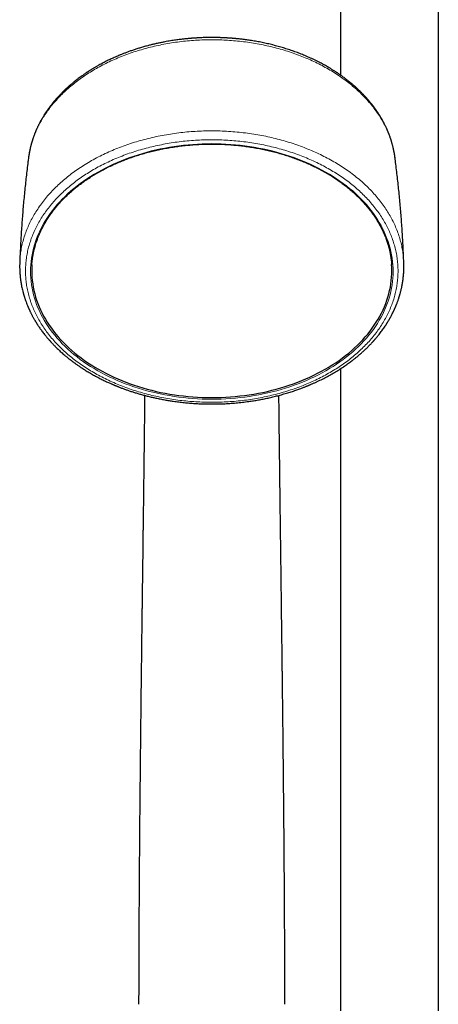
# Model space of a CAD drawing. Header units: millimetres. Extents: x 8 to 1162, y 12 to 2222.
# Tile 46 of 54: x 550 to 626, y 1898 to 2077. Entities that reach past the tile are written whole.
import ezdxf

# ---------------------------------------------------------------- set-up
doc = ezdxf.new("R2010")
doc.units = ezdxf.units.MM

msp = doc.modelspace()

# ---------------------------------------------------------------- linework, layer by layer
at = {"color": 7, "linetype": 'Continuous', "lineweight": 30}
for p, q in [((608.2, 2186.86), (608.2, 2067.18)), ((626, 1897.17), (626, 2186.86)), ((551.49, 2052.26), (551.48, 2052.21)), ((618.12, 2052.2), (618.12, 2052.21)), ((549.88, 2033.07), (549.88, 2033.07)), ((619.71, 2033.07), (619.71, 2033.07)), ((608.2, 2013.82), (608.2, 1897.17))]:
    msp.add_line(p, q, dxfattribs=at)
at = {"color": 8, "linetype": 'Continuous', "lineweight": 0, "flags": 128}
msp.add_lwpolyline([(584.8, 2008.3), (583.93, 2008.3), (583.07, 2008.33), (582.21, 2008.37), (581.35, 2008.42), (580.49, 2008.49), (579.64, 2008.58), (578.79, 2008.68), (577.94, 2008.8), (577.1, 2008.94), (576.26, 2009.09), (575.43, 2009.25), (574.61, 2009.43), (573.79, 2009.63), (572.98, 2009.84), (572.18, 2010.06), (571.39, 2010.3), (570.6, 2010.56), (569.83, 2010.83), (569.07, 2011.11), (568.31, 2011.41), (567.57, 2011.72), (566.84, 2012.04), (566.12, 2012.38), (565.42, 2012.73), (564.73, 2013.09), (564.05, 2013.47), (563.38, 2013.86), (562.74, 2014.26), (562.1, 2014.67), (561.48, 2015.09), (560.88, 2015.53), (560.29, 2015.98), (559.73, 2016.43), (559.17, 2016.9), (558.64, 2017.38), (558.12, 2017.86), (557.62, 2018.36), (557.15, 2018.87), (556.68, 2019.38), (556.24, 2019.9), (555.82, 2020.43), (555.42, 2020.97), (555.04, 2021.52), (554.68, 2022.07), (554.34, 2022.63), (554.02, 2023.19), (553.72, 2023.76), (553.44, 2024.34), (553.18, 2024.92), (552.95, 2025.5), (552.74, 2026.09), (552.55, 2026.68), (552.38, 2027.28), (552.23, 2027.88), (552.11, 2028.48), (552.01, 2029.08), (551.93, 2029.69), (551.87, 2030.29), (551.84, 2030.9), (551.83, 2031.51), (551.84, 2032.12), (551.87, 2032.72), (551.93, 2033.33), (552.01, 2033.94), (552.11, 2034.54), (552.23, 2035.14), (552.38, 2035.74), (552.55, 2036.34), (552.74, 2036.93), (552.95, 2037.52), (553.18, 2038.1), (553.44, 2038.68), (553.72, 2039.26), (554.02, 2039.83), (554.34, 2040.39), (554.68, 2040.95), (555.04, 2041.5), (555.42, 2042.05), (555.82, 2042.59), (556.24, 2043.12), (556.68, 2043.64), (557.15, 2044.15), (557.62, 2044.66), (558.12, 2045.15), (558.64, 2045.64), (559.17, 2046.12), (559.73, 2046.58), (560.29, 2047.04), (560.88, 2047.49), (561.48, 2047.92), (562.1, 2048.35), (562.74, 2048.76), (563.38, 2049.16), (564.05, 2049.55), (564.73, 2049.93), (565.42, 2050.29), (566.12, 2050.64), (566.84, 2050.98), (567.57, 2051.3), (568.31, 2051.61), (569.07, 2051.91), (569.83, 2052.19), (570.6, 2052.46), (571.39, 2052.72), (572.18, 2052.96), (572.98, 2053.18), (573.79, 2053.39), (574.61, 2053.59), (575.43, 2053.77), (576.26, 2053.93), (577.1, 2054.08), (577.94, 2054.21), (578.79, 2054.33), (579.64, 2054.44), (580.49, 2054.52), (581.35, 2054.59), (582.21, 2054.65), (583.07, 2054.69), (583.93, 2054.71), (584.8, 2054.72), (585.66, 2054.71), (586.52, 2054.69), (587.38, 2054.65), (588.24, 2054.59), (589.1, 2054.52), (589.96, 2054.44), (590.81, 2054.33), (591.65, 2054.21), (592.5, 2054.08), (593.33, 2053.93), (594.16, 2053.77), (594.99, 2053.59), (595.8, 2053.39), (596.61, 2053.18), (597.42, 2052.96), (598.21, 2052.72), (598.99, 2052.46), (599.77, 2052.19), (600.53, 2051.91), (601.28, 2051.61), (602.03, 2051.3), (602.76, 2050.98), (603.47, 2050.64), (604.18, 2050.29), (604.87, 2049.93), (605.55, 2049.55), (606.21, 2049.16), (606.86, 2048.76), (607.49, 2048.35), (608.11, 2047.92), (608.71, 2047.49), (609.3, 2047.04), (609.87, 2046.58), (610.42, 2046.12), (610.96, 2045.64), (611.47, 2045.15), (611.97, 2044.66), (612.45, 2044.15), (612.91, 2043.64), (613.35, 2043.12), (613.77, 2042.59), (614.18, 2042.05), (614.56, 2041.5), (614.92, 2040.95), (615.26, 2040.39), (615.58, 2039.83), (615.88, 2039.26), (616.16, 2038.68), (616.41, 2038.1), (616.65, 2037.52), (616.86, 2036.93), (617.05, 2036.34), (617.22, 2035.74), (617.36, 2035.14), (617.49, 2034.54), (617.59, 2033.94), (617.67, 2033.33), (617.72, 2032.72), (617.76, 2032.12), (617.77, 2031.51), (617.76, 2030.9), (617.72, 2030.29), (617.67, 2029.69), (617.59, 2029.08), (617.49, 2028.48), (617.36, 2027.88), (617.22, 2027.28), (617.05, 2026.68), (616.86, 2026.09), (616.65, 2025.5), (616.41, 2024.92), (616.16, 2024.34), (615.88, 2023.76), (615.58, 2023.19), (615.26, 2022.63), (614.92, 2022.07), (614.56, 2021.52), (614.18, 2020.97), (613.77, 2020.43), (613.35, 2019.9), (612.91, 2019.38), (612.45, 2018.87), (611.97, 2018.36), (611.47, 2017.86), (610.96, 2017.38), (610.42, 2016.9), (609.87, 2016.43), (609.3, 2015.98), (608.71, 2015.53), (608.11, 2015.09), (607.49, 2014.67), (606.86, 2014.26), (606.21, 2013.86), (605.55, 2013.47), (604.87, 2013.09), (604.18, 2012.73), (603.47, 2012.38), (602.76, 2012.04), (602.03, 2011.72), (601.28, 2011.41), (600.53, 2011.11), (599.77, 2010.83), (598.99, 2010.56), (598.21, 2010.3), (597.42, 2010.06), (596.61, 2009.84), (595.8, 2009.63), (594.99, 2009.43), (594.16, 2009.25), (593.33, 2009.09), (592.5, 2008.94), (591.65, 2008.8), (590.81, 2008.68), (589.96, 2008.58), (589.1, 2008.49), (588.24, 2008.42), (587.38, 2008.37), (586.52, 2008.33), (585.66, 2008.3), (584.8, 2008.3)], dxfattribs=at)
at = {"color": 7, "linetype": 'Continuous', "lineweight": 30, "flags": 128}
msp.add_lwpolyline([(552.08, 2032.73), (552.06, 2032.25), (552.05, 2031.65), (552.06, 2031.05), (552.09, 2030.44), (552.15, 2029.84), (552.23, 2029.24), (552.33, 2028.64), (552.45, 2028.04), (552.6, 2027.45), (552.76, 2026.86), (552.95, 2026.27), (553.16, 2025.68), (553.4, 2025.1), (553.65, 2024.52), (553.93, 2023.95), (554.22, 2023.39), (554.54, 2022.83), (554.88, 2022.27), (555.24, 2021.72), (555.62, 2021.18), (556.02, 2020.65), (556.44, 2020.12), (556.87, 2019.6), (557.33, 2019.09), (557.81, 2018.59), (558.3, 2018.1), (558.82, 2017.61), (559.35, 2017.14), (559.89, 2016.68), (560.46, 2016.22), (561.04, 2015.78), (561.64, 2015.35), (562.25, 2014.93), (562.88, 2014.52), (563.53, 2014.12), (564.19, 2013.73), (564.86, 2013.36), (565.55, 2013), (566.25, 2012.65), (566.96, 2012.31), (567.69, 2011.99), (568.42, 2011.68), (569.17, 2011.39), (569.93, 2011.11), (570.7, 2010.84), (571.48, 2010.59), (572.27, 2010.35), (573.06, 2010.12), (573.87, 2009.92), (574.68, 2009.72), (575.5, 2009.54), (576.32, 2009.38), (577.15, 2009.23), (577.99, 2009.1), (578.83, 2008.98), (579.67, 2008.88), (580.52, 2008.79), (581.37, 2008.72), (582.23, 2008.66), (583.08, 2008.62), (583.94, 2008.6), (584.8, 2008.59), (585.66, 2008.6), (586.51, 2008.62), (587.37, 2008.66), (588.22, 2008.72), (589.07, 2008.79), (589.92, 2008.88), (590.77, 2008.98), (591.61, 2009.1), (592.44, 2009.23), (593.27, 2009.38), (594.1, 2009.54), (594.92, 2009.72), (595.73, 2009.92), (596.53, 2010.12), (597.33, 2010.35), (598.12, 2010.59), (598.9, 2010.84), (599.67, 2011.11), (600.42, 2011.39), (601.17, 2011.68), (601.91, 2011.99), (602.63, 2012.31), (603.35, 2012.65), (604.05, 2013), (604.73, 2013.36), (605.41, 2013.73), (606.07, 2014.12), (606.71, 2014.52), (607.34, 2014.93), (607.96, 2015.35), (608.55, 2015.78), (609.14, 2016.22), (609.7, 2016.68), (610.25, 2017.14), (610.78, 2017.61), (611.29, 2018.1), (611.79, 2018.59), (612.26, 2019.09), (612.72, 2019.6), (613.16, 2020.12), (613.58, 2020.65), (613.98, 2021.18), (614.36, 2021.72), (614.72, 2022.27), (615.05, 2022.83), (615.37, 2023.39), (615.67, 2023.95), (615.94, 2024.52), (616.2, 2025.1), (616.43, 2025.68), (616.64, 2026.27), (616.83, 2026.86), (617, 2027.45), (617.14, 2028.04), (617.27, 2028.64), (617.37, 2029.24), (617.45, 2029.84), (617.5, 2030.44), (617.54, 2031.05), (617.55, 2031.65), (617.54, 2032.25), (617.51, 2032.78)], dxfattribs=at)
at = {"color": 7, "linetype": 'Continuous', "lineweight": 30}
for points, knots in [([(618.12, 2052.2), (618.12, 2052.22), (618.11, 2052.25), (618.1, 2052.32), (618.09, 2052.4), (618.08, 2052.5), (618.06, 2052.61), (618.04, 2052.74), (618.02, 2052.89), (617.99, 2053.06), (617.95, 2053.23), (617.92, 2053.39), (617.9, 2053.51), (617.88, 2053.6), (617.87, 2053.65), (617.86, 2053.7), (617.85, 2053.74), (617.84, 2053.78), (617.83, 2053.83), (617.81, 2053.91), (617.79, 2054), (617.76, 2054.14), (617.71, 2054.32), (617.66, 2054.51), (617.61, 2054.68), (617.58, 2054.82), (617.54, 2054.93), (617.52, 2055.03), (617.49, 2055.11), (617.46, 2055.22), (617.42, 2055.35), (617.37, 2055.5), (617.32, 2055.65), (617.27, 2055.8), (617.21, 2055.95), (617.16, 2056.11), (617.1, 2056.27), (617.04, 2056.42), (616.99, 2056.55), (616.94, 2056.67), (616.9, 2056.77), (616.87, 2056.85), (616.84, 2056.91), (616.83, 2056.95), (616.81, 2057), (616.79, 2057.05), (616.75, 2057.12), (616.71, 2057.23), (616.64, 2057.38), (616.57, 2057.54), (616.48, 2057.73), (616.38, 2057.93), (616.27, 2058.16), (616.17, 2058.35), (616.1, 2058.51), (616.05, 2058.6), (616.01, 2058.67), (615.98, 2058.72), (615.94, 2058.79), (615.9, 2058.87), (615.84, 2058.97), (615.78, 2059.09), (615.7, 2059.22), (615.62, 2059.36), (615.54, 2059.5), (615.44, 2059.66), (615.35, 2059.81), (615.26, 2059.96), (615.17, 2060.1), (615.08, 2060.23), (615.01, 2060.34), (614.95, 2060.42), (614.91, 2060.49), (614.88, 2060.54), (614.84, 2060.58), (614.82, 2060.62), (614.8, 2060.66), (614.77, 2060.7), (614.73, 2060.75), (614.67, 2060.83), (614.61, 2060.93), (614.53, 2061.03), (614.46, 2061.14), (614.38, 2061.24), (614.3, 2061.35), (614.22, 2061.45), (614.08, 2061.63), (613.88, 2061.89), (613.67, 2062.16), (613.5, 2062.36), (613.39, 2062.49), (613.29, 2062.6), (613.21, 2062.7), (613.15, 2062.78), (613.1, 2062.83), (613.05, 2062.88), (613, 2062.95), (612.93, 2063.02), (612.85, 2063.11), (612.72, 2063.25), (612.56, 2063.43), (612.37, 2063.63), (612.18, 2063.82), (612.01, 2063.99), (611.85, 2064.15), (611.7, 2064.3), (611.56, 2064.43), (611.42, 2064.56), (611.29, 2064.69), (611.15, 2064.81), (611.03, 2064.93), (610.93, 2065.02), (610.86, 2065.08), (610.81, 2065.12), (610.77, 2065.16), (610.73, 2065.19), (610.69, 2065.23), (610.61, 2065.3), (610.51, 2065.38), (610.38, 2065.5), (610.22, 2065.63), (610.04, 2065.78), (609.85, 2065.94), (609.64, 2066.1), (609.43, 2066.28), (609.21, 2066.44), (608.97, 2066.62), (608.71, 2066.82), (608.43, 2067.02), (608.17, 2067.21), (607.95, 2067.36), (607.78, 2067.47), (607.65, 2067.56), (607.53, 2067.64), (607.44, 2067.7), (607.32, 2067.78), (607.16, 2067.88), (606.95, 2068.01), (606.71, 2068.16), (606.44, 2068.33), (606.14, 2068.51), (605.81, 2068.7), (605.45, 2068.91), (605.07, 2069.12), (604.49, 2069.43), (603.72, 2069.82), (602.74, 2070.28), (601.77, 2070.7), (600.83, 2071.09), (599.92, 2071.43), (598.99, 2071.75), (598.06, 2072.05), (597.12, 2072.33), (596.16, 2072.59), (595.19, 2072.83), (594.2, 2073.05), (593.22, 2073.24), (592.42, 2073.38), (591.81, 2073.47), (591.38, 2073.54), (590.95, 2073.6), (590.53, 2073.65), (590.15, 2073.7), (589.79, 2073.74), (589.5, 2073.77), (589.25, 2073.79), (589.06, 2073.81), (588.89, 2073.83), (588.74, 2073.84), (588.63, 2073.85), (588.55, 2073.85), (588.49, 2073.86), (588.41, 2073.87), (588.31, 2073.87), (588.18, 2073.88), (588.02, 2073.89), (587.81, 2073.91), (587.56, 2073.92), (587.27, 2073.94), (586.95, 2073.96), (586.62, 2073.97), (586.29, 2073.98), (585.96, 2073.99), (585.64, 2074), (585.32, 2074), (584.93, 2074.01), (584.47, 2074.01), (583.95, 2074), (583.46, 2073.99), (583.01, 2073.97), (582.62, 2073.95), (582.31, 2073.94), (582.06, 2073.92), (581.82, 2073.91), (581.6, 2073.9), (581.41, 2073.88), (581.25, 2073.87), (581.13, 2073.86), (581.04, 2073.85), (580.97, 2073.85), (580.91, 2073.84), (580.84, 2073.84), (580.76, 2073.83), (580.64, 2073.82), (580.47, 2073.8), (580.25, 2073.78), (580, 2073.76), (579.71, 2073.73), (579.38, 2073.69), (579.02, 2073.65), (578.64, 2073.6), (578.22, 2073.54), (577.77, 2073.47), (577.3, 2073.4), (576.78, 2073.31), (576.23, 2073.21), (575.64, 2073.09), (575.02, 2072.96), (574.39, 2072.82), (573.76, 2072.67), (573.09, 2072.5), (572.4, 2072.31), (571.69, 2072.1), (571.01, 2071.88), (570.36, 2071.67), (569.75, 2071.45), (569.18, 2071.24), (568.65, 2071.04), (568.16, 2070.84), (567.69, 2070.65), (567.26, 2070.46), (566.86, 2070.28), (566.49, 2070.11), (566.14, 2069.95), (565.79, 2069.77), (565.42, 2069.59), (565.04, 2069.39), (564.66, 2069.19), (564.33, 2069.01), (564.05, 2068.86), (563.84, 2068.74), (563.63, 2068.61), (563.42, 2068.49), (563.21, 2068.36), (563.01, 2068.24), (562.84, 2068.14), (562.7, 2068.05), (562.58, 2067.97), (562.48, 2067.91), (562.4, 2067.86), (562.35, 2067.83), (562.32, 2067.81), (562.28, 2067.78), (562.24, 2067.75), (562.17, 2067.71), (562.09, 2067.65), (561.99, 2067.59), (561.85, 2067.5), (561.67, 2067.37), (561.44, 2067.21), (561.17, 2067.02), (560.86, 2066.8), (560.51, 2066.54), (560.16, 2066.27), (559.88, 2066.04), (559.65, 2065.86), (559.5, 2065.73), (559.34, 2065.6), (559.2, 2065.48), (559.07, 2065.37), (558.96, 2065.28), (558.88, 2065.2), (558.81, 2065.15), (558.77, 2065.11), (558.73, 2065.07), (558.69, 2065.04), (558.64, 2064.99), (558.57, 2064.93), (558.48, 2064.85), (558.38, 2064.76), (558.27, 2064.66), (558.15, 2064.55), (557.99, 2064.39), (557.78, 2064.19), (557.55, 2063.96), (557.34, 2063.74), (557.14, 2063.54), (556.99, 2063.37), (556.87, 2063.24), (556.78, 2063.15), (556.7, 2063.06), (556.61, 2062.96), (556.54, 2062.88), (556.48, 2062.81), (556.43, 2062.75), (556.39, 2062.71), (556.35, 2062.66), (556.3, 2062.6), (556.23, 2062.52), (556.14, 2062.41), (556.03, 2062.29), (555.92, 2062.15), (555.8, 2062), (555.69, 2061.86), (555.58, 2061.72), (555.48, 2061.59), (555.37, 2061.45), (555.27, 2061.31), (555.17, 2061.17), (555.08, 2061.05), (555, 2060.94), (554.94, 2060.86), (554.9, 2060.79), (554.85, 2060.73), (554.81, 2060.67), (554.76, 2060.6), (554.7, 2060.51), (554.62, 2060.39), (554.52, 2060.23), (554.4, 2060.05), (554.28, 2059.87), (554.17, 2059.68), (554.06, 2059.5), (553.95, 2059.31), (553.85, 2059.14), (553.76, 2058.99), (553.68, 2058.85), (553.61, 2058.72), (553.55, 2058.59), (553.47, 2058.46), (553.4, 2058.3), (553.31, 2058.13), (553.22, 2057.95), (553.12, 2057.75), (553.03, 2057.55), (552.95, 2057.37), (552.88, 2057.22), (552.83, 2057.09), (552.78, 2056.99), (552.75, 2056.9), (552.71, 2056.82), (552.68, 2056.75), (552.65, 2056.67), (552.61, 2056.56), (552.56, 2056.43), (552.5, 2056.29), (552.45, 2056.13), (552.39, 2055.97), (552.33, 2055.82), (552.28, 2055.67), (552.24, 2055.54), (552.2, 2055.42), (552.17, 2055.32), (552.15, 2055.25), (552.13, 2055.19), (552.11, 2055.13), (552.09, 2055.07), (552.07, 2054.98), (552.04, 2054.88), (552, 2054.74), (551.96, 2054.59), (551.91, 2054.43), (551.87, 2054.28), (551.84, 2054.13), (551.8, 2053.99), (551.77, 2053.86), (551.74, 2053.73), (551.71, 2053.58), (551.68, 2053.41), (551.64, 2053.23), (551.6, 2053.02), (551.56, 2052.77), (551.52, 2052.5), (551.49, 2052.3), (551.47, 2052.2)], [0, 0, 0, 0, 0.000492, 0.001285, 0.002317, 0.003625, 0.005188, 0.007007, 0.009082, 0.011363, 0.014082, 0.016389, 0.018282, 0.01922, 0.020009, 0.02065, 0.021142, 0.021623, 0.022379, 0.023427, 0.024766, 0.026236, 0.029318, 0.032038, 0.034396, 0.036443, 0.037867, 0.039127, 0.040269, 0.041634, 0.043543, 0.045721, 0.047896, 0.050052, 0.052191, 0.054382, 0.056675, 0.05907, 0.060817, 0.062578, 0.064064, 0.065214, 0.066027, 0.066555, 0.067158, 0.067893, 0.068761, 0.070487, 0.072575, 0.075004, 0.077731, 0.080755, 0.084077, 0.087695, 0.089459, 0.090826, 0.091796, 0.092523, 0.093439, 0.09457, 0.096178, 0.098071, 0.100012, 0.101919, 0.104345, 0.106713, 0.109024, 0.111278, 0.113474, 0.115569, 0.117399, 0.118493, 0.119455, 0.120283, 0.120978, 0.121541, 0.122002, 0.122621, 0.123454, 0.124728, 0.126295, 0.127946, 0.129605, 0.131272, 0.132946, 0.134628, 0.136319, 0.141679, 0.147109, 0.149301, 0.151487, 0.153431, 0.155051, 0.156347, 0.157033, 0.157848, 0.158898, 0.160182, 0.1617, 0.163451, 0.167152, 0.17063, 0.17387, 0.17687, 0.179632, 0.182155, 0.184454, 0.18685, 0.189132, 0.1913, 0.193354, 0.195273, 0.196206, 0.196934, 0.197468, 0.198061, 0.198818, 0.199737, 0.20151, 0.203685, 0.206262, 0.208902, 0.211862, 0.215142, 0.218509, 0.221734, 0.224816, 0.229171, 0.233206, 0.236921, 0.240315, 0.242285, 0.244095, 0.245667, 0.246998, 0.24812, 0.250605, 0.253466, 0.25671, 0.260339, 0.264351, 0.268666, 0.273351, 0.278356, 0.283399, 0.295372, 0.3073, 0.319182, 0.329753, 0.340288, 0.350787, 0.361242, 0.371569, 0.381744, 0.392455, 0.402993, 0.41336, 0.423555, 0.428076, 0.432563, 0.437015, 0.441394, 0.445425, 0.449056, 0.452287, 0.45454, 0.456548, 0.45831, 0.459826, 0.461073, 0.461698, 0.462258, 0.463049, 0.464094, 0.465394, 0.466947, 0.469148, 0.471715, 0.474648, 0.477947, 0.481612, 0.484749, 0.488101, 0.491444, 0.494697, 0.497859, 0.503443, 0.508719, 0.513687, 0.518349, 0.522703, 0.525387, 0.52794, 0.530361, 0.532649, 0.534674, 0.536347, 0.537502, 0.538397, 0.539035, 0.539611, 0.540306, 0.541121, 0.542054, 0.544044, 0.546311, 0.548848, 0.551905, 0.55528, 0.558974, 0.562985, 0.567314, 0.571961, 0.576926, 0.582209, 0.588086, 0.594312, 0.600887, 0.607778, 0.614591, 0.621219, 0.629383, 0.637246, 0.644806, 0.652063, 0.659018, 0.665669, 0.671664, 0.677389, 0.682845, 0.688031, 0.692948, 0.697184, 0.701375, 0.705745, 0.710296, 0.715028, 0.71994, 0.725032, 0.727717, 0.730449, 0.733229, 0.736056, 0.738928, 0.74161, 0.743841, 0.745784, 0.747437, 0.748802, 0.749877, 0.75041, 0.750827, 0.751232, 0.751888, 0.752807, 0.75399, 0.755326, 0.75671, 0.759761, 0.763018, 0.766482, 0.771412, 0.77649, 0.781683, 0.786992, 0.789408, 0.791848, 0.79431, 0.796665, 0.798698, 0.800377, 0.801742, 0.802793, 0.80353, 0.803941, 0.804547, 0.805414, 0.806542, 0.807932, 0.809552, 0.811424, 0.813471, 0.81547, 0.819853, 0.8239, 0.827611, 0.831009, 0.834426, 0.835967, 0.837532, 0.839121, 0.840732, 0.842225, 0.843402, 0.844292, 0.844896, 0.845497, 0.846567, 0.847965, 0.849692, 0.851747, 0.85408, 0.856449, 0.858826, 0.86101, 0.863199, 0.865395, 0.867595, 0.869802, 0.871902, 0.87346, 0.874771, 0.875836, 0.876678, 0.877625, 0.878777, 0.880133, 0.881694, 0.884436, 0.88722, 0.890029, 0.892861, 0.895775, 0.898613, 0.901194, 0.903513, 0.905573, 0.907482, 0.909316, 0.911261, 0.913526, 0.916112, 0.918913, 0.921759, 0.924648, 0.92758, 0.929612, 0.931452, 0.93302, 0.934313, 0.935332, 0.936286, 0.937472, 0.938892, 0.940798, 0.942927, 0.945142, 0.947442, 0.949828, 0.951762, 0.953728, 0.955448, 0.956837, 0.957894, 0.95853, 0.959259, 0.960231, 0.961446, 0.962903, 0.96454, 0.966991, 0.969249, 0.971317, 0.973441, 0.97536, 0.977082, 0.978892, 0.980977, 0.983336, 0.985868, 0.988799, 0.992131, 0.995864, 1, 1, 1, 1]), ([(552.08, 2032.73), (552.09, 2032.74), (552.09, 2032.89), (552.12, 2033.17), (552.16, 2033.56), (552.21, 2033.94), (552.27, 2034.33), (552.34, 2034.72), (552.42, 2035.1), (552.51, 2035.49), (552.6, 2035.87), (552.71, 2036.26), (552.83, 2036.64), (552.95, 2037.02), (553.09, 2037.4), (553.23, 2037.77), (553.38, 2038.15), (553.54, 2038.52), (553.71, 2038.89), (553.89, 2039.26), (554.08, 2039.63), (554.28, 2039.99), (554.48, 2040.35), (554.7, 2040.71), (554.92, 2041.07), (555.15, 2041.42), (555.39, 2041.78), (555.64, 2042.12), (555.9, 2042.47), (556.17, 2042.81), (556.44, 2043.15), (556.72, 2043.49), (557.01, 2043.82), (557.31, 2044.15), (557.61, 2044.47), (557.93, 2044.8), (558.25, 2045.11), (558.58, 2045.43), (558.91, 2045.74), (559.26, 2046.04), (559.61, 2046.35), (559.97, 2046.64), (560.33, 2046.94), (560.71, 2047.23), (561.09, 2047.51), (561.47, 2047.79), (561.87, 2048.07), (562.27, 2048.34), (562.67, 2048.6), (563.08, 2048.86), (563.5, 2049.12), (563.93, 2049.37), (564.36, 2049.62), (564.8, 2049.86), (565.24, 2050.09), (565.69, 2050.32), (566.14, 2050.55), (566.6, 2050.77), (567.06, 2050.98), (567.53, 2051.19), (568.01, 2051.39), (568.49, 2051.59), (568.97, 2051.78), (569.46, 2051.97), (569.95, 2052.15), (570.45, 2052.32), (570.95, 2052.49), (571.46, 2052.65), (571.97, 2052.81), (572.48, 2052.96), (572.99, 2053.1), (573.51, 2053.24), (574.04, 2053.37), (574.56, 2053.5), (575.09, 2053.62), (575.62, 2053.73), (576.16, 2053.83), (576.7, 2053.93), (577.24, 2054.03), (577.78, 2054.11), (578.32, 2054.19), (578.87, 2054.27), (579.41, 2054.34), (579.96, 2054.4), (580.51, 2054.45), (581.06, 2054.5), (581.62, 2054.54), (582.17, 2054.57), (582.72, 2054.6), (583.28, 2054.62), (583.83, 2054.64), (584.39, 2054.65), (584.95, 2054.65), (585.5, 2054.64), (586.06, 2054.63), (586.61, 2054.61), (587.17, 2054.59), (587.72, 2054.56), (588.27, 2054.52), (588.82, 2054.47), (589.37, 2054.42), (589.92, 2054.37), (590.47, 2054.3), (591.02, 2054.23), (591.56, 2054.15), (592.11, 2054.07), (592.65, 2053.98), (593.18, 2053.88), (593.72, 2053.78), (594.25, 2053.67), (594.78, 2053.55), (595.31, 2053.43), (595.84, 2053.3), (596.36, 2053.17), (596.88, 2053.03), (597.39, 2052.88), (597.9, 2052.73), (598.41, 2052.57), (598.91, 2052.4), (599.41, 2052.23), (599.91, 2052.05), (600.4, 2051.87), (600.88, 2051.68), (601.36, 2051.49), (601.84, 2051.29), (602.31, 2051.08), (602.78, 2050.87), (603.24, 2050.65), (603.7, 2050.43), (604.15, 2050.2), (604.59, 2049.97), (605.03, 2049.73), (605.47, 2049.49), (605.89, 2049.24), (606.32, 2048.99), (606.73, 2048.73), (607.14, 2048.46), (607.54, 2048.19), (607.94, 2047.92), (608.33, 2047.64), (608.71, 2047.36), (609.09, 2047.07), (609.46, 2046.78), (609.82, 2046.49), (610.17, 2046.19), (610.52, 2045.88), (610.86, 2045.57), (611.19, 2045.26), (611.52, 2044.95), (611.83, 2044.63), (612.14, 2044.3), (612.45, 2043.98), (612.74, 2043.64), (613.02, 2043.31), (613.3, 2042.97), (613.57, 2042.63), (613.83, 2042.29), (614.08, 2041.94), (614.33, 2041.59), (614.56, 2041.24), (614.79, 2040.88), (615.01, 2040.52), (615.22, 2040.16), (615.42, 2039.8), (615.61, 2039.43), (615.8, 2039.07), (615.97, 2038.7), (616.14, 2038.33), (616.3, 2037.95), (616.44, 2037.58), (616.58, 2037.2), (616.71, 2036.82), (616.83, 2036.44), (616.94, 2036.06), (617.04, 2035.67), (617.14, 2035.29), (617.22, 2034.9), (617.29, 2034.52), (617.36, 2034.13), (617.41, 2033.74), (617.46, 2033.35), (617.49, 2033.03), (617.5, 2032.84), (617.51, 2032.77)], [0, 0, 0, 0, 0.000696, 0.006278, 0.011861, 0.017442, 0.023024, 0.028605, 0.034186, 0.039767, 0.045347, 0.050926, 0.056505, 0.062084, 0.067661, 0.073238, 0.078815, 0.084391, 0.089966, 0.09554, 0.101114, 0.106688, 0.11226, 0.117832, 0.123403, 0.128974, 0.134544, 0.140114, 0.145683, 0.151252, 0.15682, 0.162388, 0.167955, 0.173522, 0.179088, 0.184654, 0.19022, 0.195786, 0.201351, 0.206916, 0.212481, 0.218045, 0.223609, 0.229174, 0.234738, 0.240301, 0.245865, 0.251429, 0.256992, 0.262556, 0.268119, 0.273682, 0.279246, 0.284809, 0.290372, 0.295935, 0.301499, 0.307062, 0.312625, 0.318188, 0.323751, 0.329315, 0.334878, 0.340441, 0.346005, 0.351568, 0.357131, 0.362695, 0.368258, 0.373822, 0.379385, 0.384949, 0.390512, 0.396076, 0.40164, 0.407203, 0.412767, 0.418331, 0.423895, 0.429459, 0.435023, 0.440586, 0.44615, 0.451714, 0.457278, 0.462842, 0.468406, 0.47397, 0.479534, 0.485098, 0.490663, 0.496227, 0.501791, 0.507355, 0.512919, 0.518483, 0.524047, 0.529611, 0.535175, 0.540739, 0.546303, 0.551867, 0.557431, 0.562995, 0.568559, 0.574122, 0.579686, 0.58525, 0.590814, 0.596377, 0.601941, 0.607505, 0.613068, 0.618632, 0.624195, 0.629759, 0.635322, 0.640885, 0.646449, 0.652012, 0.657575, 0.663138, 0.668702, 0.674265, 0.679828, 0.685391, 0.690954, 0.696517, 0.70208, 0.707643, 0.713206, 0.718769, 0.724331, 0.729894, 0.735457, 0.74102, 0.746583, 0.752147, 0.75771, 0.763273, 0.768836, 0.7744, 0.779963, 0.785527, 0.791091, 0.796655, 0.802219, 0.807784, 0.813349, 0.818914, 0.824479, 0.830045, 0.835611, 0.841177, 0.846744, 0.852311, 0.857878, 0.863446, 0.869015, 0.874584, 0.880154, 0.885724, 0.891294, 0.896866, 0.902438, 0.90801, 0.913584, 0.919158, 0.924732, 0.930307, 0.935883, 0.94146, 0.947037, 0.952615, 0.958193, 0.963772, 0.969352, 0.974932, 0.980513, 0.986094, 0.991675, 0.997257, 1, 1, 1, 1]), ([(551.48, 2052.21), (551.44, 2051.94), (551.35, 2051.22), (551.2, 2050.05), (551.04, 2048.68), (550.89, 2047.32), (550.75, 2045.95), (550.62, 2044.58), (550.49, 2043.21), (550.38, 2041.83), (550.27, 2040.46), (550.18, 2039.08), (550.09, 2037.7), (550.02, 2036.32), (549.95, 2034.94), (549.9, 2033.86), (549.88, 2033.24), (549.87, 2033.07)], [0, 0, 0, 0, 0.042026, 0.113648, 0.185298, 0.256976, 0.32868, 0.400406, 0.472155, 0.543922, 0.615708, 0.687509, 0.759325, 0.831153, 0.902991, 0.974838, 1, 1, 1, 1]), ([(619.72, 2033.07), (619.72, 2033.1), (619.7, 2033.59), (619.66, 2034.53), (619.6, 2035.92), (619.53, 2037.29), (619.44, 2038.67), (619.35, 2040.05), (619.25, 2041.42), (619.14, 2042.8), (619.02, 2044.17), (618.89, 2045.54), (618.75, 2046.9), (618.6, 2048.27), (618.44, 2049.63), (618.28, 2050.95), (618.17, 2051.8), (618.12, 2052.21)], [0, 0, 0, 0, 0.004149, 0.075959, 0.147755, 0.219534, 0.291295, 0.363035, 0.434754, 0.506449, 0.578118, 0.64976, 0.721372, 0.792954, 0.864502, 0.936016, 1, 1, 1, 1]), ([(549.87, 2033.07), (549.87, 2032.97), (549.86, 2032.78), (549.86, 2032.51), (549.86, 2032.27), (549.86, 2032.06), (549.87, 2031.88), (549.87, 2031.74), (549.88, 2031.62), (549.88, 2031.52), (549.89, 2031.44), (549.89, 2031.37), (549.9, 2031.31), (549.9, 2031.25), (549.9, 2031.18), (549.91, 2031.1), (549.92, 2030.98), (549.93, 2030.84), (549.95, 2030.65), (549.97, 2030.45), (549.99, 2030.27), (550.01, 2030.11), (550.02, 2030), (550.04, 2029.88), (550.06, 2029.76), (550.07, 2029.65), (550.09, 2029.55), (550.1, 2029.48), (550.11, 2029.43), (550.12, 2029.36), (550.14, 2029.26), (550.16, 2029.12), (550.19, 2028.96), (550.24, 2028.7), (550.32, 2028.36), (550.4, 2028.02), (550.45, 2027.79), (550.49, 2027.67), (550.52, 2027.56), (550.54, 2027.46), (550.57, 2027.38), (550.58, 2027.31), (550.6, 2027.26), (550.61, 2027.21), (550.63, 2027.16), (550.65, 2027.09), (550.68, 2027), (550.71, 2026.89), (550.75, 2026.78), (550.82, 2026.55), (550.94, 2026.21), (551.1, 2025.76), (551.23, 2025.43), (551.33, 2025.2), (551.38, 2025.08), (551.42, 2024.97), (551.47, 2024.87), (551.51, 2024.78), (551.54, 2024.7), (551.58, 2024.61), (551.63, 2024.51), (551.69, 2024.38), (551.76, 2024.23), (551.83, 2024.08), (551.91, 2023.92), (551.99, 2023.76), (552.08, 2023.6), (552.17, 2023.42), (552.27, 2023.23), (552.39, 2023.03), (552.5, 2022.83), (552.6, 2022.66), (552.69, 2022.5), (552.77, 2022.38), (552.83, 2022.26), (552.9, 2022.16), (552.97, 2022.05), (553.05, 2021.93), (553.13, 2021.79), (553.23, 2021.64), (553.36, 2021.45), (553.52, 2021.22), (553.71, 2020.95), (553.92, 2020.66), (554.15, 2020.36), (554.35, 2020.1), (554.53, 2019.88), (554.67, 2019.7), (554.81, 2019.54), (554.93, 2019.4), (555.03, 2019.28), (555.11, 2019.18), (555.18, 2019.11), (555.23, 2019.04), (555.3, 2018.97), (555.39, 2018.87), (555.5, 2018.74), (555.64, 2018.6), (555.79, 2018.43), (555.95, 2018.26), (556.14, 2018.06), (556.35, 2017.85), (556.58, 2017.62), (556.84, 2017.38), (557.11, 2017.12), (557.41, 2016.84), (557.73, 2016.56), (558.01, 2016.32), (558.24, 2016.12), (558.41, 2015.98), (558.59, 2015.84), (558.75, 2015.71), (558.9, 2015.59), (559.03, 2015.49), (559.14, 2015.4), (559.24, 2015.33), (559.32, 2015.27), (559.39, 2015.22), (559.46, 2015.16), (559.54, 2015.1), (559.63, 2015.03), (559.73, 2014.96), (559.86, 2014.86), (560.04, 2014.74), (560.26, 2014.58), (560.49, 2014.42), (560.74, 2014.25), (561.02, 2014.06), (561.32, 2013.87), (561.64, 2013.66), (561.97, 2013.46), (562.33, 2013.24), (562.72, 2013.01), (563.11, 2012.79), (563.49, 2012.57), (563.87, 2012.37), (564.26, 2012.17), (564.63, 2011.98), (564.98, 2011.8), (565.32, 2011.64), (565.66, 2011.48), (565.99, 2011.33), (566.28, 2011.2), (566.52, 2011.09), (566.72, 2011), (566.87, 2010.94), (567, 2010.88), (567.12, 2010.83), (567.22, 2010.79), (567.31, 2010.76), (567.41, 2010.72), (567.53, 2010.67), (567.67, 2010.61), (567.85, 2010.54), (568.05, 2010.46), (568.37, 2010.34), (568.81, 2010.17), (569.37, 2009.97), (569.96, 2009.77), (570.57, 2009.57), (571.21, 2009.37), (571.86, 2009.18), (572.55, 2009), (573.24, 2008.82), (573.94, 2008.65), (574.67, 2008.49), (575.43, 2008.33), (576.23, 2008.18), (577.02, 2008.04), (577.87, 2007.91), (578.79, 2007.79), (579.77, 2007.68), (580.74, 2007.59), (581.71, 2007.52), (582.69, 2007.46), (583.66, 2007.43), (584.69, 2007.42), (585.78, 2007.43), (586.92, 2007.46), (588.07, 2007.53), (589.22, 2007.62), (590.37, 2007.74), (591.43, 2007.87), (592.4, 2008.01), (593.27, 2008.16), (594.14, 2008.32), (595.03, 2008.51), (595.92, 2008.71), (596.81, 2008.93), (597.71, 2009.18), (598.45, 2009.39), (599.04, 2009.58), (599.46, 2009.71), (599.88, 2009.85), (600.28, 2009.99), (600.65, 2010.12), (600.98, 2010.25), (601.28, 2010.36), (601.54, 2010.46), (601.77, 2010.55), (601.97, 2010.63), (602.12, 2010.69), (602.23, 2010.73), (602.3, 2010.76), (602.35, 2010.78), (602.41, 2010.81), (602.48, 2010.84), (602.59, 2010.88), (602.74, 2010.94), (602.9, 2011.02), (603.09, 2011.1), (603.3, 2011.19), (603.53, 2011.29), (603.76, 2011.4), (603.99, 2011.51), (604.46, 2011.73), (605.15, 2012.06), (606.04, 2012.53), (606.9, 2013.02), (607.74, 2013.52), (608.57, 2014.05), (609.15, 2014.45), (609.5, 2014.69), (609.62, 2014.78), (609.74, 2014.87), (609.85, 2014.95), (609.95, 2015.02), (610.03, 2015.08), (610.09, 2015.12), (610.14, 2015.16), (610.2, 2015.21), (610.28, 2015.27), (610.39, 2015.35), (610.52, 2015.45), (610.66, 2015.56), (610.9, 2015.75), (611.24, 2016.02), (611.68, 2016.4), (612.12, 2016.79), (612.58, 2017.2), (613.04, 2017.64), (613.39, 2017.99), (613.63, 2018.24), (613.76, 2018.38), (613.88, 2018.51), (613.99, 2018.63), (614.09, 2018.73), (614.17, 2018.82), (614.23, 2018.89), (614.28, 2018.95), (614.32, 2018.99), (614.35, 2019.02), (614.38, 2019.06), (614.42, 2019.1), (614.47, 2019.16), (614.54, 2019.24), (614.64, 2019.36), (614.77, 2019.52), (614.93, 2019.71), (615.13, 2019.95), (615.35, 2020.23), (615.61, 2020.57), (615.85, 2020.9), (616.09, 2021.23), (616.26, 2021.49), (616.39, 2021.69), (616.48, 2021.81), (616.55, 2021.92), (616.61, 2022.02), (616.65, 2022.09), (616.69, 2022.15), (616.72, 2022.19), (616.74, 2022.23), (616.77, 2022.28), (616.8, 2022.33), (616.85, 2022.41), (616.91, 2022.51), (616.99, 2022.64), (617.07, 2022.78), (617.16, 2022.93), (617.24, 2023.07), (617.32, 2023.21), (617.42, 2023.41), (617.55, 2023.66), (617.68, 2023.9), (617.77, 2024.09), (617.83, 2024.21), (617.89, 2024.33), (617.94, 2024.46), (618, 2024.57), (618.04, 2024.66), (618.07, 2024.73), (618.09, 2024.78), (618.11, 2024.82), (618.13, 2024.87), (618.15, 2024.93), (618.19, 2025), (618.23, 2025.1), (618.27, 2025.21), (618.33, 2025.34), (618.38, 2025.48), (618.45, 2025.66), (618.54, 2025.88), (618.63, 2026.12), (618.7, 2026.34), (618.76, 2026.52), (618.82, 2026.68), (618.86, 2026.82), (618.9, 2026.95), (618.94, 2027.06), (618.97, 2027.17), (619, 2027.29), (619.05, 2027.44), (619.09, 2027.61), (619.14, 2027.8), (619.19, 2027.99), (619.24, 2028.19), (619.29, 2028.39), (619.33, 2028.59), (619.37, 2028.78), (619.4, 2028.95), (619.43, 2029.1), (619.46, 2029.25), (619.48, 2029.38), (619.5, 2029.5), (619.52, 2029.61), (619.54, 2029.73), (619.55, 2029.86), (619.58, 2030.01), (619.6, 2030.17), (619.62, 2030.34), (619.63, 2030.49), (619.65, 2030.64), (619.66, 2030.77), (619.67, 2030.91), (619.68, 2031.03), (619.69, 2031.15), (619.7, 2031.25), (619.7, 2031.33), (619.71, 2031.39), (619.71, 2031.44), (619.71, 2031.48), (619.71, 2031.54), (619.72, 2031.63), (619.72, 2031.75), (619.73, 2031.9), (619.73, 2032.07), (619.73, 2032.28), (619.73, 2032.52), (619.73, 2032.78), (619.73, 2032.97), (619.72, 2033.07)], [0, 0, 0, 0, 0.003505, 0.0067, 0.009584, 0.012158, 0.014422, 0.016071, 0.017505, 0.018712, 0.019852, 0.020659, 0.021218, 0.021895, 0.022774, 0.023828, 0.025056, 0.026974, 0.029197, 0.031717, 0.034535, 0.035894, 0.037312, 0.03879, 0.040328, 0.041774, 0.042905, 0.043748, 0.044327, 0.044937, 0.046314, 0.04806, 0.050135, 0.052259, 0.057657, 0.063042, 0.064731, 0.066309, 0.067703, 0.068913, 0.069939, 0.070782, 0.07144, 0.071939, 0.072598, 0.073515, 0.074665, 0.076059, 0.077534, 0.079012, 0.084747, 0.090501, 0.096124, 0.097753, 0.099349, 0.100813, 0.102128, 0.103295, 0.104315, 0.105384, 0.106654, 0.108354, 0.110317, 0.112463, 0.114598, 0.116714, 0.118813, 0.120892, 0.123721, 0.126515, 0.129189, 0.131551, 0.13363, 0.135379, 0.136812, 0.138214, 0.139702, 0.141343, 0.143198, 0.145267, 0.147551, 0.151167, 0.155025, 0.15908, 0.16333, 0.167777, 0.170353, 0.172983, 0.175404, 0.177492, 0.179248, 0.180648, 0.181727, 0.182579, 0.183455, 0.185129, 0.187043, 0.189212, 0.191635, 0.194365, 0.197358, 0.200619, 0.204171, 0.208019, 0.212087, 0.216441, 0.22108, 0.226005, 0.228304, 0.23066, 0.233071, 0.235347, 0.237367, 0.239102, 0.240589, 0.24183, 0.242823, 0.243701, 0.244607, 0.245683, 0.246909, 0.24817, 0.249448, 0.252136, 0.254894, 0.257773, 0.260924, 0.264359, 0.268076, 0.271839, 0.275855, 0.280121, 0.284639, 0.289407, 0.293573, 0.297913, 0.302278, 0.306383, 0.310224, 0.313799, 0.317673, 0.321179, 0.324317, 0.327087, 0.328871, 0.33046, 0.331855, 0.333062, 0.334093, 0.334949, 0.335863, 0.337132, 0.338678, 0.340502, 0.342602, 0.344926, 0.350321, 0.355968, 0.361865, 0.368013, 0.37418, 0.380579, 0.387212, 0.393924, 0.400542, 0.407065, 0.414632, 0.422068, 0.429373, 0.436548, 0.445669, 0.454571, 0.463375, 0.472178, 0.480982, 0.489785, 0.498588, 0.508858, 0.519134, 0.529478, 0.539906, 0.550419, 0.561017, 0.569021, 0.577073, 0.585207, 0.593478, 0.601887, 0.610434, 0.61912, 0.627943, 0.632123, 0.636333, 0.640571, 0.644623, 0.648359, 0.651781, 0.654717, 0.657373, 0.659749, 0.661844, 0.663659, 0.664534, 0.665237, 0.66576, 0.666244, 0.666919, 0.668099, 0.669615, 0.671465, 0.673401, 0.675604, 0.678062, 0.680579, 0.683091, 0.685597, 0.695705, 0.705715, 0.715626, 0.725474, 0.735453, 0.745596, 0.747134, 0.748675, 0.750221, 0.751723, 0.752993, 0.753992, 0.754746, 0.755299, 0.755943, 0.757117, 0.75859, 0.760352, 0.762222, 0.764123, 0.769967, 0.776089, 0.782483, 0.78913, 0.796029, 0.80318, 0.805335, 0.807501, 0.809504, 0.811282, 0.812833, 0.814159, 0.815259, 0.816134, 0.816679, 0.817075, 0.81751, 0.818179, 0.819081, 0.820218, 0.821588, 0.824422, 0.827223, 0.829979, 0.834787, 0.839505, 0.844461, 0.848852, 0.85345, 0.855314, 0.857087, 0.858627, 0.859933, 0.860902, 0.861686, 0.862283, 0.862717, 0.863287, 0.864086, 0.865113, 0.866369, 0.868223, 0.870264, 0.872255, 0.874195, 0.876083, 0.87792, 0.882044, 0.886032, 0.887652, 0.889286, 0.890936, 0.8926, 0.894229, 0.89531, 0.896192, 0.896875, 0.897358, 0.897839, 0.898605, 0.899596, 0.900812, 0.902253, 0.903919, 0.905803, 0.907708, 0.911046, 0.914186, 0.917127, 0.919243, 0.921241, 0.923063, 0.924679, 0.926091, 0.927371, 0.928853, 0.930788, 0.933015, 0.935363, 0.937768, 0.940231, 0.942751, 0.945307, 0.947747, 0.949771, 0.95168, 0.953474, 0.955102, 0.956555, 0.95781, 0.95932, 0.960913, 0.962769, 0.964793, 0.966832, 0.968884, 0.970505, 0.972135, 0.973772, 0.975406, 0.976872, 0.978054, 0.979036, 0.979819, 0.980274, 0.980744, 0.981473, 0.982468, 0.983931, 0.985741, 0.987898, 0.990403, 0.993255, 0.996454, 1, 1, 1, 1]), ([(572.59, 2008.99), (572.58, 2008.5), (572.57, 2007.35), (572.55, 2005.54), (572.53, 2003.64), (572.51, 2001.83), (572.49, 2000.12), (572.47, 1998.42), (572.45, 1996.94), (572.43, 1995.68), (572.42, 1994.65), (572.41, 1993.64), (572.4, 1992.65), (572.38, 1991.66), (572.37, 1990.67), (572.36, 1989.69), (572.35, 1988.73), (572.34, 1987.79), (572.32, 1986.87), (572.31, 1986), (572.3, 1985.16), (572.29, 1984.36), (572.28, 1983.58), (572.27, 1982.83), (572.26, 1982.1), (572.25, 1981.38), (572.24, 1980.69), (572.24, 1980.02), (572.23, 1979.38), (572.22, 1978.79), (572.21, 1978.27), (572.21, 1977.81), (572.2, 1977.36), (572.2, 1976.92), (572.19, 1976.48), (572.18, 1976), (572.18, 1975.5), (572.17, 1974.96), (572.16, 1974.39), (572.15, 1973.78), (572.15, 1973.16), (572.14, 1972.5), (572.13, 1971.81), (572.12, 1971.09), (572.11, 1970.33), (572.1, 1969.53), (572.09, 1968.69), (572.08, 1967.83), (572.07, 1966.93), (572.05, 1965.99), (572.04, 1965.02), (572.03, 1964.02), (572.02, 1962.99), (572, 1961.92), (571.99, 1960.82), (571.98, 1959.68), (571.96, 1958.51), (571.95, 1957.34), (571.93, 1956.17), (571.92, 1955), (571.91, 1953.81), (571.89, 1952.58), (571.88, 1951.33), (571.86, 1950.01), (571.85, 1948.61), (571.83, 1947.15), (571.81, 1945.65), (571.8, 1944.11), (571.78, 1942.55), (571.76, 1940.96), (571.75, 1939.35), (571.73, 1937.7), (571.71, 1936.01), (571.7, 1934.26), (571.68, 1932.48), (571.67, 1930.65), (571.65, 1928.79), (571.64, 1926.89), (571.62, 1924.96), (571.61, 1922.99), (571.59, 1920.98), (571.58, 1918.94), (571.57, 1916.86), (571.55, 1914.74), (571.54, 1912.59), (571.53, 1910.4), (571.52, 1908.24), (571.52, 1906.1), (571.51, 1904), (571.51, 1901.87), (571.5, 1899.99), (571.5, 1898.81), (571.5, 1898.36)], [0, 0, 0, 0, 0.014479, 0.034, 0.053279, 0.070045, 0.086623, 0.103014, 0.119217, 0.129277, 0.139136, 0.148787, 0.158229, 0.167463, 0.177028, 0.186358, 0.195452, 0.204312, 0.212937, 0.221326, 0.22902, 0.236504, 0.243779, 0.250845, 0.257701, 0.264347, 0.270784, 0.277011, 0.283027, 0.288834, 0.29325, 0.297535, 0.301692, 0.305718, 0.309716, 0.314108, 0.318793, 0.323772, 0.329045, 0.334611, 0.340363, 0.346398, 0.352717, 0.359319, 0.366348, 0.373671, 0.38129, 0.389204, 0.397413, 0.405918, 0.414717, 0.423812, 0.433201, 0.442886, 0.452867, 0.463142, 0.473713, 0.484579, 0.494798, 0.505266, 0.515981, 0.526944, 0.538155, 0.549614, 0.562369, 0.575416, 0.588757, 0.602391, 0.616317, 0.63028, 0.644524, 0.659049, 0.673856, 0.689255, 0.704945, 0.720928, 0.737201, 0.753765, 0.770619, 0.787763, 0.805195, 0.822915, 0.840923, 0.859217, 0.877797, 0.896661, 0.915808, 0.933608, 0.951644, 0.969916, 0.988422, 1, 1, 1, 1]), ([(598.1, 1898.36), (598.09, 1898.89), (598.09, 1900.17), (598.09, 1902.19), (598.08, 1904.42), (598.08, 1906.59), (598.07, 1908.71), (598.06, 1910.78), (598.05, 1912.81), (598.04, 1914.82), (598.03, 1916.8), (598.02, 1918.76), (598.01, 1920.68), (597.99, 1922.55), (597.98, 1924.39), (597.97, 1926.19), (597.95, 1927.95), (597.94, 1929.67), (597.92, 1931.36), (597.91, 1933), (597.89, 1934.6), (597.88, 1936.17), (597.86, 1937.69), (597.85, 1939.14), (597.84, 1940.51), (597.82, 1941.81), (597.81, 1943.08), (597.8, 1944.31), (597.78, 1945.51), (597.77, 1946.66), (597.76, 1947.77), (597.75, 1948.83), (597.74, 1949.85), (597.72, 1950.85), (597.71, 1951.82), (597.7, 1952.77), (597.69, 1953.68), (597.68, 1954.58), (597.67, 1955.46), (597.66, 1956.33), (597.65, 1957.16), (597.64, 1957.96), (597.63, 1958.74), (597.62, 1959.56), (597.61, 1960.43), (597.6, 1961.37), (597.59, 1962.31), (597.58, 1963.26), (597.56, 1964.21), (597.55, 1965.17), (597.54, 1966.14), (597.52, 1967.39), (597.5, 1968.94), (597.48, 1970.78), (597.46, 1972.65), (597.43, 1974.54), (597.41, 1976.45), (597.38, 1978.38), (597.36, 1980.01), (597.34, 1981.33), (597.33, 1982.35), (597.32, 1983.37), (597.3, 1984.39), (597.29, 1985.43), (597.28, 1986.46), (597.26, 1987.49), (597.25, 1988.52), (597.24, 1989.59), (597.22, 1990.68), (597.21, 1991.82), (597.19, 1993.01), (597.18, 1994.25), (597.16, 1995.53), (597.15, 1996.83), (597.13, 1998.16), (597.12, 1999.49), (597.1, 2000.82), (597.08, 2002.15), (597.07, 2003.5), (597.05, 2004.88), (597.04, 2006.28), (597.02, 2007.65), (597.01, 2008.56), (597.01, 2008.99)], [0, 0, 0, 0, 0.013504, 0.032863, 0.051916, 0.070661, 0.088772, 0.106583, 0.124095, 0.141306, 0.158558, 0.175495, 0.192116, 0.208422, 0.22441, 0.240081, 0.255434, 0.270468, 0.285183, 0.299579, 0.313655, 0.327411, 0.340847, 0.353961, 0.365701, 0.37717, 0.38837, 0.399299, 0.409958, 0.420346, 0.43001, 0.439427, 0.448598, 0.457521, 0.466198, 0.474628, 0.482811, 0.490748, 0.498797, 0.506575, 0.514082, 0.521318, 0.528283, 0.534977, 0.543527, 0.551962, 0.560471, 0.569053, 0.57771, 0.58644, 0.595245, 0.604122, 0.620752, 0.637633, 0.654767, 0.672152, 0.689788, 0.707676, 0.725813, 0.735221, 0.744695, 0.754235, 0.76384, 0.773511, 0.783307, 0.792815, 0.802598, 0.812654, 0.822985, 0.833589, 0.845135, 0.856989, 0.86915, 0.881618, 0.894394, 0.907476, 0.920092, 0.93298, 0.946141, 0.959573, 0.973278, 0.987255, 1, 1, 1, 1])]:
    msp.add_open_spline(points, degree=3, knots=knots, dxfattribs=at)
at = {"color": 8, "linetype": 'Continuous', "lineweight": 0}
for points, knots in [([(584.8, 2073.59), (584.31, 2073.59), (583.33, 2073.58), (581.86, 2073.51), (580.39, 2073.39), (578.94, 2073.24), (577.5, 2073.03), (576.09, 2072.79), (574.7, 2072.5), (573.33, 2072.17), (571.98, 2071.8), (570.64, 2071.39), (569.32, 2070.93), (568.03, 2070.43), (566.77, 2069.89), (565.56, 2069.32), (564.38, 2068.71), (563.26, 2068.07), (562.17, 2067.4), (561.12, 2066.69), (560.11, 2065.95), (559.14, 2065.17), (558.22, 2064.36), (557.35, 2063.52), (556.54, 2062.66), (555.78, 2061.79), (555.09, 2060.89), (554.45, 2059.98), (553.87, 2059.04), (553.34, 2058.08), (552.86, 2057.1), (552.45, 2056.11), (552.1, 2055.1), (551.82, 2054.09), (551.61, 2053.14), (551.53, 2052.53), (551.49, 2052.26)], [0, 0, 0, 0, 0.029794, 0.059589, 0.089383, 0.119177, 0.148972, 0.178234, 0.207496, 0.236759, 0.266021, 0.295815, 0.325609, 0.355404, 0.385198, 0.414992, 0.444255, 0.473517, 0.502779, 0.532042, 0.561836, 0.59163, 0.621425, 0.651219, 0.681013, 0.710276, 0.739538, 0.7688, 0.798063, 0.827857, 0.857651, 0.887446, 0.91724, 0.947034, 0.976296, 1, 1, 1, 1]), ([(618.12, 2052.21), (618.07, 2052.52), (617.98, 2053.17), (617.76, 2054.16), (617.47, 2055.17), (617.12, 2056.16), (616.72, 2057.14), (616.25, 2058.1), (615.72, 2059.06), (615.13, 2060), (614.48, 2060.93), (613.77, 2061.84), (613.01, 2062.72), (612.19, 2063.58), (611.33, 2064.4), (610.42, 2065.2), (609.47, 2065.96), (608.46, 2066.7), (607.41, 2067.41), (606.3, 2068.1), (605.15, 2068.74), (603.96, 2069.36), (602.74, 2069.93), (601.5, 2070.46), (600.23, 2070.95), (598.93, 2071.4), (597.6, 2071.81), (596.24, 2072.18), (594.84, 2072.51), (593.43, 2072.8), (592, 2073.05), (590.56, 2073.25), (589.12, 2073.4), (587.69, 2073.51), (586.24, 2073.58), (585.28, 2073.59), (584.8, 2073.59)], [0, 0, 0, 0, 0.0266633, 0.0564159, 0.0861685, 0.1153899, 0.1446113, 0.1738327, 0.2030541, 0.2328067, 0.2625593, 0.2923119, 0.3220645, 0.3518172, 0.3810386, 0.4102599, 0.4394813, 0.4687027, 0.4984553, 0.528208, 0.5579606, 0.5877132, 0.6174658, 0.6466872, 0.6759086, 0.70513, 0.7343514, 0.764104, 0.7938566, 0.8236092, 0.8533618, 0.8831144, 0.9123358, 0.9415572, 0.9707786, 1, 1, 1, 1]), ([(549.88, 2033.07), (549.89, 2033.23), (549.9, 2033.74), (549.99, 2034.61), (550.15, 2035.69), (550.39, 2036.76), (550.69, 2037.81), (551.05, 2038.85), (551.48, 2039.87), (551.96, 2040.87), (552.52, 2041.87), (553.13, 2042.85), (553.81, 2043.82), (554.55, 2044.77), (555.35, 2045.7), (556.2, 2046.59), (557.1, 2047.45), (558.05, 2048.28), (559.04, 2049.08), (560.09, 2049.85), (561.2, 2050.59), (562.35, 2051.31), (563.55, 2051.98), (564.79, 2052.62), (566.07, 2053.22), (567.36, 2053.77), (568.69, 2054.28), (570.04, 2054.75), (571.43, 2055.18), (572.86, 2055.57), (574.31, 2055.92), (575.79, 2056.22), (577.28, 2056.48), (578.78, 2056.68), (580.28, 2056.85), (581.78, 2056.96), (583.29, 2057.03), (584.29, 2057.04), (584.8, 2057.04)], [0, 0, 0, 0, 0.012023, 0.040484, 0.068944, 0.097404, 0.125864, 0.153816, 0.181768, 0.20972, 0.237672, 0.266133, 0.294593, 0.323053, 0.351513, 0.379973, 0.407925, 0.435877, 0.46383, 0.491782, 0.520242, 0.548702, 0.577162, 0.605622, 0.634083, 0.662035, 0.689987, 0.717939, 0.745891, 0.774351, 0.802811, 0.831271, 0.859732, 0.888192, 0.916144, 0.944096, 0.972048, 1, 1, 1, 1]), ([(584.8, 2055.43), (584.3, 2055.42), (583.31, 2055.41), (581.82, 2055.34), (580.34, 2055.23), (578.87, 2055.07), (577.42, 2054.86), (575.99, 2054.61), (574.58, 2054.32), (573.2, 2053.99), (571.82, 2053.62), (570.47, 2053.2), (569.13, 2052.73), (567.83, 2052.23), (566.55, 2051.68), (565.32, 2051.1), (564.14, 2050.49), (563, 2049.84), (561.9, 2049.16), (560.83, 2048.44), (559.81, 2047.69), (558.83, 2046.9), (557.9, 2046.08), (557.02, 2045.24), (556.2, 2044.37), (555.43, 2043.48), (554.73, 2042.58), (554.08, 2041.65), (553.49, 2040.7), (552.96, 2039.73), (552.48, 2038.74), (552.06, 2037.73), (551.71, 2036.71), (551.42, 2035.69), (551.2, 2034.66), (551.04, 2033.64), (550.95, 2032.61), (550.92, 2031.57), (550.95, 2030.53), (551.05, 2029.48), (551.21, 2028.44), (551.44, 2027.41), (551.73, 2026.38), (552.08, 2025.38), (552.49, 2024.39), (552.96, 2023.41), (553.5, 2022.45), (554.1, 2021.49), (554.76, 2020.55), (555.47, 2019.63), (556.25, 2018.74), (557.07, 2017.87), (557.94, 2017.03), (558.86, 2016.23), (559.83, 2015.46), (560.85, 2014.71), (561.92, 2013.99), (563.04, 2013.3), (564.2, 2012.64), (565.4, 2012.02), (566.64, 2011.44), (567.9, 2010.91), (569.18, 2010.41), (570.49, 2009.96), (571.84, 2009.54), (573.22, 2009.16), (574.63, 2008.83), (576.06, 2008.53), (577.51, 2008.28), (578.96, 2008.08), (580.42, 2007.93), (581.87, 2007.82), (583.33, 2007.75), (584.81, 2007.73), (586.29, 2007.75), (587.77, 2007.82), (589.26, 2007.93), (590.73, 2008.09), (592.18, 2008.3), (593.61, 2008.55), (595.01, 2008.84), (596.4, 2009.17), (597.77, 2009.54), (599.13, 2009.96), (600.46, 2010.43), (601.77, 2010.93), (603.04, 2011.48), (604.27, 2012.06), (605.46, 2012.68), (606.6, 2013.32), (607.7, 2014), (608.76, 2014.72), (609.79, 2015.47), (610.77, 2016.26), (611.7, 2017.08), (612.58, 2017.93), (613.4, 2018.79), (614.16, 2019.68), (614.86, 2020.58), (615.51, 2021.51), (616.1, 2022.46), (616.64, 2023.43), (617.12, 2024.42), (617.53, 2025.43), (617.89, 2026.45), (618.17, 2027.47), (618.4, 2028.5), (618.55, 2029.52), (618.65, 2030.55), (618.68, 2031.59), (618.65, 2032.63), (618.55, 2033.68), (618.39, 2034.72), (618.16, 2035.76), (617.87, 2036.78), (617.51, 2037.78), (617.1, 2038.77), (616.63, 2039.75), (616.1, 2040.71), (615.5, 2041.67), (614.84, 2042.61), (614.12, 2043.53), (613.35, 2044.43), (612.52, 2045.29), (611.65, 2046.13), (610.73, 2046.93), (609.77, 2047.7), (608.75, 2048.45), (607.68, 2049.17), (606.56, 2049.86), (605.4, 2050.52), (604.19, 2051.14), (602.96, 2051.72), (601.7, 2052.25), (600.42, 2052.75), (599.1, 2053.2), (597.76, 2053.62), (596.38, 2054), (594.96, 2054.34), (593.53, 2054.63), (592.09, 2054.88), (590.63, 2055.08), (589.18, 2055.23), (587.72, 2055.34), (586.26, 2055.41), (585.29, 2055.42), (584.8, 2055.43)], [0, 0, 0, 0, 0.007, 0.014, 0.021, 0.028, 0.035, 0.041875, 0.04875, 0.055625, 0.0625, 0.0695, 0.0765, 0.0835, 0.0905, 0.0975, 0.104375, 0.11125, 0.118125, 0.125, 0.132, 0.139, 0.146, 0.153, 0.16, 0.166875, 0.17375, 0.180625, 0.1875, 0.1945, 0.2015, 0.2085, 0.2155, 0.2225, 0.229375, 0.23625, 0.243125, 0.25, 0.257, 0.264, 0.271, 0.278, 0.285, 0.291875, 0.29875, 0.305625, 0.3125, 0.3195, 0.3265, 0.3335, 0.3405, 0.3475, 0.354375, 0.36125, 0.368125, 0.375, 0.382, 0.389, 0.396, 0.403, 0.41, 0.416875, 0.42375, 0.430625, 0.4375, 0.4445, 0.4515, 0.4585, 0.4655, 0.4725, 0.479375, 0.48625, 0.493125, 0.5, 0.507, 0.514, 0.521, 0.528, 0.535, 0.541875, 0.54875, 0.555625, 0.5625, 0.5695, 0.5765, 0.5835, 0.5905, 0.5975, 0.604375, 0.61125, 0.618125, 0.625, 0.632, 0.639, 0.646, 0.653, 0.66, 0.666875, 0.67375, 0.680625, 0.6875, 0.6945, 0.7015, 0.7085, 0.7155, 0.7225, 0.729375, 0.73625, 0.743125, 0.75, 0.757, 0.764, 0.771, 0.778, 0.785, 0.791875, 0.79875, 0.805625, 0.8125, 0.8195, 0.8265, 0.8335, 0.8405, 0.8475, 0.854375, 0.86125, 0.868125, 0.875, 0.882, 0.889, 0.896, 0.903, 0.91, 0.916875, 0.92375, 0.930625, 0.9375, 0.9445, 0.9515, 0.9585, 0.9655, 0.9725, 0.979375, 0.98625, 0.993125, 1, 1, 1, 1]), ([(584.8, 2057.04), (585.31, 2057.04), (586.33, 2057.03), (587.87, 2056.96), (589.4, 2056.84), (590.91, 2056.67), (592.41, 2056.46), (593.89, 2056.21), (595.34, 2055.91), (596.76, 2055.56), (598.18, 2055.18), (599.58, 2054.74), (600.96, 2054.26), (602.3, 2053.74), (603.62, 2053.18), (604.88, 2052.58), (606.11, 2051.95), (607.28, 2051.28), (608.42, 2050.58), (609.52, 2049.84), (610.57, 2049.06), (611.58, 2048.25), (612.55, 2047.41), (613.45, 2046.53), (614.3, 2045.64), (615.08, 2044.72), (615.81, 2043.79), (616.48, 2042.84), (617.09, 2041.86), (617.64, 2040.86), (618.13, 2039.83), (618.56, 2038.79), (618.93, 2037.74), (619.22, 2036.69), (619.45, 2035.63), (619.61, 2034.57), (619.7, 2033.72), (619.71, 2033.22), (619.71, 2033.07)], [0, 0, 0, 0, 0.02846, 0.05692, 0.085381, 0.113841, 0.142301, 0.170253, 0.198205, 0.226157, 0.254109, 0.28257, 0.31103, 0.33949, 0.36795, 0.39641, 0.424363, 0.452315, 0.480267, 0.508219, 0.536679, 0.565139, 0.593599, 0.62206, 0.65052, 0.678472, 0.706424, 0.734376, 0.762328, 0.790788, 0.819249, 0.847709, 0.876169, 0.904629, 0.932581, 0.960533, 0.988485, 1, 1, 1, 1])]:
    msp.add_open_spline(points, degree=3, knots=knots, dxfattribs=at)

doc.saveas('drawing.dxf')
